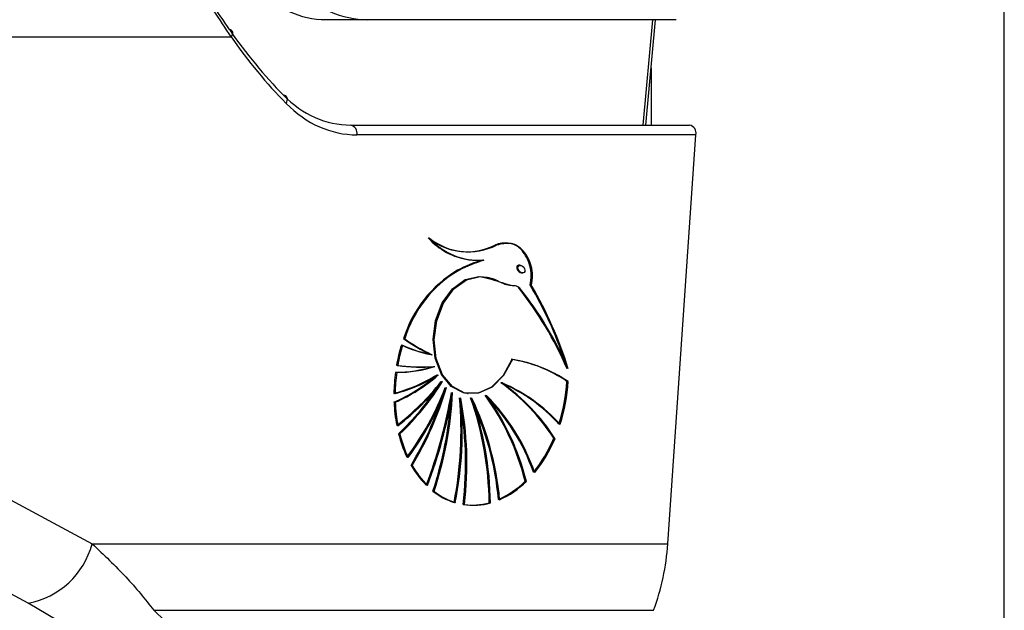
# Model space of a CAD drawing. Header units: millimetres. Extents: x 20 to 20084, y 40 to 15282.
# Tile 81 of 93: x 18226 to 18337, y 5227 to 5294. Entities that reach past the tile are written whole.
import ezdxf

# ---------------------------------------------------------------- set-up
doc = ezdxf.new("R2010")
doc.units = ezdxf.units.MM
doc.header["$LTSCALE"] = 2

msp = doc.modelspace()

# ---------------------------------------------------------------- linework, layer by layer
at = {"color": 8, "linetype": 'Continuous', "lineweight": 25}
for p, q in [((18337.5, 1636.83), (18337.5, 7366.6)), ((18296.51, 5282.13), (18297.61, 5294.09)), ((18297.4, 5288.63), (18297.4, 5282.13))]:
    msp.add_line(p, q, dxfattribs=at)
at = {"color": 7, "linetype": 'Continuous', "lineweight": 25}
for p, q in [((18265.26, 5294.09), (18260.51, 5294.09)), ((18300.24, 5294.09), (18265.26, 5294.09)), ((18296.8, 5282.13), (18297.9, 5294.09)), ((18194.5, 5292.13), (18249.75, 5292.13)), ((18263.31, 5282.13), (18301.78, 5282.13)), ((18302.48, 5281.03), (18264.01, 5281.03)), ((18299.31, 5234.63), (18302.48, 5281.03)), ((18275.64, 5267.81), (18275.71, 5267.8)), ((18278.36, 5266.8), (18278.43, 5266.79)), ((18275.5, 5265.65), (18275.42, 5265.66)), ((18282.62, 5266.21), (18282.52, 5266.22)), ((18282.71, 5265.38), (18282.86, 5265.36)), ((18283.76, 5263.95), (18283.83, 5263.94)), ((18269.37, 5257.9), (18269.3, 5257.91)), ((18272.47, 5256.09), (18272.54, 5256.08)), ((18272.8, 5254.74), (18272.87, 5254.73)), ((18273.18, 5253.79), (18273.25, 5253.78)), ((18273.65, 5253.04), (18273.72, 5253.03)), ((18280.42, 5252.9), (18280.49, 5252.89)), ((18287.84, 5253.05), (18287.99, 5253.03)), ((18274.1, 5252.35), (18274.17, 5252.34)), ((18268.29, 5250.69), (18268.22, 5250.7)), ((18274.81, 5251.78), (18274.88, 5251.77)), ((18275.72, 5251.17), (18275.79, 5251.16)), ((18276.57, 5251.67), (18276.64, 5251.66)), ((18276.99, 5251.17), (18277.06, 5251.16)), ((18278.64, 5251.46), (18278.71, 5251.45)), ((18210.36, 5247.29), (18233.96, 5234.63)), ((18268.81, 5247.09), (18268.74, 5247.1)), ((18286.36, 5246.6), (18286.5, 5246.58)), ((18270.24, 5243.51), (18270.17, 5243.52)), ((18272.7, 5240.6), (18272.63, 5240.61)), ((18283.1, 5241.71), (18283.24, 5241.69)), ((18279.1, 5239.27), (18279.17, 5239.26)), ((18233.96, 5234.63), (18299.31, 5234.63)), ((18234.36, 5223.36), (18226.71, 5227.89)), ((18240.98, 5227.08), (18297.69, 5227.08))]:
    msp.add_line(p, q, dxfattribs=at)
at = {"color": 7, "linetype": 'Continuous', "lineweight": 25, "flags": 128}
for points in [[(18249.75, 5292.13), (18249.84, 5292.28), (18249.9, 5292.43), (18249.93, 5292.57), (18249.91, 5292.69), (18249.86, 5292.8), (18249.78, 5292.88), (18249.67, 5292.93), (18249.52, 5292.96)], [(18255.99, 5284.59), (18256.06, 5284.76), (18256.11, 5284.93), (18256.12, 5285.09), (18256.09, 5285.23), (18256.03, 5285.35), (18255.94, 5285.44), (18255.82, 5285.49), (18255.68, 5285.52)], [(18276.7, 5266.85), (18277.45, 5266.79), (18278.29, 5266.81)], [(18276.5, 5251.68), (18276.13, 5251.75), (18274.72, 5252.47), (18273.6, 5253.83), (18272.88, 5255.67), (18272.65, 5257.79), (18272.94, 5259.96), (18273.7, 5261.96), (18274.86, 5263.56), (18276.3, 5264.6), (18277.86, 5264.96)], [(18281.59, 5255.54), (18280.6, 5253.73), (18279.28, 5252.41), (18277.76, 5251.72), (18276.2, 5251.74), (18274.79, 5252.47), (18273.67, 5253.82), (18272.95, 5255.66), (18272.72, 5257.78), (18273.01, 5259.95), (18273.77, 5261.95), (18274.94, 5263.55), (18276.37, 5264.59), (18277.93, 5264.95)], [(18281.66, 5255.53), (18280.67, 5253.72), (18279.35, 5252.4), (18277.83, 5251.71), (18276.28, 5251.73), (18274.86, 5252.46), (18273.74, 5253.81), (18273.02, 5255.65), (18272.79, 5257.77), (18273.08, 5259.94), (18273.84, 5261.94), (18275.01, 5263.54), (18276.44, 5264.58), (18278, 5264.94)], [(18226.71, 5227.89), (18216.48, 5233.39), (18203.13, 5240.56)]]:
    msp.add_lwpolyline(points, dxfattribs=at)
at = {"color": 7, "linetype": 'Continuous', "lineweight": 25}
for centre, radius, start, end in [((18263.11, 5281.23), 0.924, 347.8857, 77.5198), ((18301.58, 5281.23), 0.924, 347.8857, 77.5198), ((18277.84, 5274.48), 7.71, 221.7886, 261.5519), ((18276.6, 5274.81), 7.06, 230.9888, 296.9477), ((18277.81, 5274.34), 7.55, 221.5388, 274.1771), ((18276.67, 5274.81), 7.06, 230.9888, 296.9477), ((18277.88, 5274.33), 7.55, 221.5388, 274.1771), ((18276.57, 5274.84), 7.09, 235.2921, 261.8775), ((18276.49, 5274.99), 7.23, 262.6692, 296.6498), ((18282.64, 5251.84), 15.59, 106.1926, 117.5741), ((18282.71, 5251.83), 15.59, 106.1926, 117.5741), ((18282.78, 5251.82), 15.59, 106.1926, 117.5741), ((18282.37, 5253.88), 13.67, 120.5271, 162.8546), ((18282.44, 5253.87), 13.67, 120.5271, 162.8546), ((18282.51, 5253.86), 13.67, 120.5271, 162.8546), ((18250.62, 5238.4), 40.57, 23.3661, 38.5739), ((18250.69, 5238.39), 40.57, 23.3661, 38.5739), ((18250.76, 5238.38), 40.57, 23.3661, 38.5739), ((18246.27, 5241.8), 43.49, 18.3695, 30.6219), ((18246.18, 5241.71), 43.67, 17.7129, 30.6085), ((18246.09, 5241.62), 43.84, 17.0478, 30.595), ((18280.69, 5273.79), 19.54, 234.3536, 244.8797), ((18280.76, 5273.78), 19.54, 234.3536, 244.8797), ((18280.83, 5273.77), 19.54, 234.3536, 244.8797), ((18287.56, 5251.51), 19.35, 162.966, 169.9536), ((18287.63, 5251.5), 19.35, 162.966, 169.9536), ((18287.7, 5251.49), 19.35, 162.966, 169.9536), ((18275.17, 5270.42), 14.58, 245.2181, 259.022), ((18275.24, 5270.41), 14.58, 245.2181, 259.022), ((18275.31, 5270.4), 14.58, 245.2181, 259.022), ((18279.14, 5240.29), 15.45, 55.6961, 81.1293), ((18279.21, 5240.28), 15.45, 55.6961, 81.1293), ((18279.28, 5240.27), 15.45, 55.6961, 81.1293), ((18287.74, 5251.46), 19.53, 172.2558, 179.3472), ((18287.88, 5251.44), 19.53, 172.2558, 179.3472), ((18268.49, 5268.07), 13.97, 269.5843, 287.6755), ((18271.21, 5273.73), 19.04, 261.8582, 274.5904), ((18268.63, 5268.05), 13.97, 269.5843, 287.6755), ((18271.28, 5273.72), 19.04, 261.8582, 274.5904), ((18271.35, 5273.71), 19.04, 261.8582, 274.5904), ((18263.66, 5268.93), 17.83, 284.77, 301.9898), ((18260.82, 5267.74), 18.58, 293.4674, 311.3928), ((18263.73, 5268.92), 17.83, 284.77, 301.9898), ((18260.89, 5267.73), 18.58, 293.4674, 311.3928), ((18263.8, 5268.91), 17.83, 284.77, 301.9898), ((18260.96, 5267.72), 18.58, 293.4674, 311.3928), ((18249.79, 5272.01), 30.43, 308.0198, 321.4447), ((18249.86, 5272), 30.43, 308.0198, 321.4447), ((18249.93, 5271.99), 30.43, 308.0198, 321.4447), ((18248.29, 5268.75), 29.83, 313.4525, 328.2249), ((18248.36, 5268.74), 29.83, 313.4525, 328.2249), ((18266.75, 5233.95), 23.33, 32.8181, 54.3457), ((18272.86, 5235.43), 19.01, 42.1686, 66.7982), ((18272.93, 5235.42), 19.01, 42.1686, 66.7982), ((18266.82, 5233.94), 23.33, 32.8181, 54.3457), ((18268.36, 5254.12), 19.51, 342.3478, 356.8655), ((18268.43, 5254.11), 19.51, 342.3478, 356.8655), ((18268.5, 5254.1), 19.51, 342.3478, 356.8655), ((18248.34, 5268.64), 29.66, 313.432, 327.2936), ((18243.97, 5263.72), 32.14, 323.1414, 339.3064), ((18244.04, 5263.71), 32.14, 323.1414, 339.3064), ((18244.11, 5263.7), 32.14, 323.1414, 339.3064), ((18237.52, 5263.09), 38.12, 329.0996, 343.6435), ((18237.59, 5263.08), 38.12, 329.0996, 343.6435), ((18219.26, 5261.19), 56.27, 339.2659, 350.3756), ((18266.89, 5233.93), 23.33, 32.8181, 54.3457), ((18273, 5235.41), 19.01, 42.1686, 66.7982), ((18286.15, 5251.41), 17.94, 182.2684, 190.8181), ((18286.22, 5251.4), 17.94, 182.2684, 190.8181), ((18286.29, 5251.39), 17.94, 182.2684, 190.8181), ((18237.62, 5263.01), 37.93, 329.0818, 342.3853), ((18219.33, 5261.18), 56.27, 339.2659, 350.3756), ((18219.4, 5261.17), 56.27, 339.2659, 350.3756), ((18232.73, 5253.91), 42.06, 341.5622, 356.2613), ((18232.79, 5253.91), 42.07, 341.563, 357.094), ((18232.86, 5253.9), 42.07, 341.563, 357.094), ((18234.41, 5247.36), 41.42, 348.8153, 5.2904), ((18234.48, 5247.35), 41.42, 348.8153, 5.2904), ((18234.55, 5247.34), 41.42, 348.8153, 5.2904), ((18236.59, 5243.72), 39.76, 353.3163, 10.8219), ((18236.66, 5243.71), 39.76, 353.3163, 10.8219), ((18236.74, 5243.7), 39.76, 353.3163, 10.8219), ((18241.94, 5238.84), 37.09, 0.6793, 19.4403), ((18246.42, 5236.65), 33.79, 5.0825, 25.4752), ((18246.49, 5236.64), 33.79, 5.0825, 25.4752), ((18242.01, 5238.83), 37.09, 0.6793, 19.4403), ((18242.08, 5238.82), 37.09, 0.6793, 19.4403), ((18246.56, 5236.63), 33.79, 5.0825, 25.4752), ((18255.75, 5234.93), 28.19, 13.9255, 35.9336), ((18262.39, 5235.23), 22.92, 19.1165, 45.108), ((18262.46, 5235.22), 22.92, 19.1165, 45.108), ((18255.82, 5234.92), 28.19, 13.9255, 35.9336), ((18255.89, 5234.91), 28.19, 13.9255, 35.9336), ((18262.53, 5235.21), 22.92, 19.1165, 45.108), ((18282.96, 5250.66), 14.66, 194.0668, 205.1173), ((18283.03, 5250.65), 14.66, 194.0668, 205.1173), ((18283.1, 5250.65), 14.66, 194.0668, 205.1173), ((18271.84, 5252.68), 15.74, 320.8383, 337.2777), ((18271.91, 5252.67), 15.74, 320.8383, 337.2777), ((18271.99, 5252.66), 15.74, 320.8383, 337.2777), ((18279.36, 5248.76), 10.58, 209.6827, 225.0588), ((18279.43, 5248.75), 10.58, 209.6827, 225.0588), ((18279.5, 5248.74), 10.58, 209.6827, 225.0588), ((18277.33, 5246.53), 7.56, 231.5358, 252.3471), ((18275.99, 5248.88), 10.09, 293.8025, 314.776), ((18276.07, 5248.87), 10.09, 293.8025, 314.776), ((18276.14, 5248.86), 10.09, 293.8025, 314.776), ((18277.41, 5246.52), 7.56, 231.5358, 252.3471), ((18277.48, 5246.51), 7.56, 231.5358, 252.3471), ((18277.11, 5246.13), 7.11, 261.7644, 285.6609), ((18277.18, 5246.12), 7.11, 261.7644, 285.6609), ((18277.25, 5246.11), 7.11, 261.7644, 285.6609), ((18225.01, 5236.99), 9.25, 280.5843, 345.2321), ((18272.99, 5236.33), 26.37, 339.4672, 356.2963)]:
    msp.add_arc(centre, radius, start, end, dxfattribs=at)
for centre, major_axis, ratio, start_param, end_param in [((18262.35, 5314.09), (3.6, 19.84), 0.695466, 2.652484, 3.267139), ((18264.79, 5314.09), (-0.93, 19.99), 0.706346, 2.494194, 3.108849), ((18290.8, 5350.13), (10.62, 77.44), 0.700456, 2.491976, 2.64649), ((18291.5, 5350.03), (10.63, 78.45), 0.700621, 2.490812, 2.645326), ((18264.75, 5302.13), (2.83, 19.9), 0.699969, 2.649844, 3.240726), ((18265.45, 5302.03), (2.83, 20.91), 0.700621, 2.645326, 3.236207), ((18282.55, 5265.81), (-0.306, 0.369), 0.688328, 0.341899, 2.517328), ((18282.55, 5265.81), (-0.306, 0.369), 0.688328, 5.658921, 6.625085)]:
    msp.add_ellipse(centre, major_axis=major_axis, ratio=ratio, start_param=start_param, end_param=end_param, dxfattribs=at)
msp.add_ellipse((18282.69, 5265.79), major_axis=(-0.306, 0.369), ratio=0.688328, dxfattribs=at)
for points, knots in [([(18249.75, 5292.13), (18248.44, 5294.1), (18245.78, 5298.11), (18241.79, 5304.41), (18237.77, 5310.5), (18234.59, 5315.04), (18232.6, 5317.6), (18232.03, 5318.34)], [0, 0, 0, 0, 0.249767, 0.506053, 0.707933, 0.915373, 1, 1, 1, 1]), ([(18232.09, 5318.19), (18232.65, 5317.48), (18234.56, 5315.06), (18237.68, 5310.7), (18241.6, 5304.88), (18245.58, 5298.76), (18248.2, 5294.91), (18249.52, 5292.96)], [0, 0, 0, 0, 0.084418, 0.285732, 0.492992, 0.742846, 1, 1, 1, 1]), ([(18281.22, 5268.67), (18280.83, 5268.72), (18280.33, 5268.78), (18279.83, 5268.57), (18279.73, 5268.53)], [0, 0, 0, 0, 0.794956, 1, 1, 1, 1]), ([(18283.76, 5263.95), (18283.82, 5264.33), (18283.93, 5265.08), (18283.73, 5266.23), (18283.3, 5267.32), (18282.56, 5268.25), (18281.45, 5268.78), (18280.48, 5268.8), (18279.9, 5268.56), (18279.8, 5268.52)], [0, 0, 0, 0, 0.125845, 0.251052, 0.393403, 0.557567, 0.726466, 0.952102, 1, 1, 1, 1]), ([(18283.83, 5263.94), (18283.89, 5264.31), (18284, 5265.07), (18283.76, 5266.52), (18282.99, 5268.02), (18281.49, 5268.89), (18280.41, 5268.64), (18279.87, 5268.51)], [0, 0, 0, 0, 0.125863, 0.251162, 0.500722, 0.749637, 1, 1, 1, 1]), ([(18283.69, 5263.96), (18283.75, 5264.33), (18283.86, 5265.09), (18283.62, 5266.55), (18282.85, 5267.98), (18281.83, 5268.76), (18281.26, 5268.69), (18281.23, 5268.69)], [0, 0, 0, 0, 0.164231, 0.327726, 0.653361, 0.978154, 1, 1, 1, 1]), ([(18277.93, 5264.95), (18278.51, 5264.9), (18279.57, 5264.82), (18280.74, 5264), (18281.63, 5263.95), (18282.13, 5263.91), (18282.34, 5263.75), (18282.41, 5263.69)], [0, 0, 0, 0, 0.369936, 0.682977, 0.841031, 0.942257, 1, 1, 1, 1]), ([(18278, 5264.94), (18278.84, 5264.74), (18280.06, 5264.46), (18281.39, 5263.92), (18282.08, 5263.94), (18282.35, 5263.77), (18282.49, 5263.68)], [0, 0, 0, 0, 0.559889, 0.805798, 0.903562, 1, 1, 1, 1]), ([(18233.96, 5234.63), (18235.29, 5233.37), (18237.96, 5230.84), (18239.97, 5228.34), (18240.98, 5227.08)], [0, 0, 0, 0, 0.4969507, 1, 1, 1, 1])]:
    msp.add_open_spline(points, degree=3, knots=knots, dxfattribs=at)
at = {"color": 8, "linetype": 'Continuous', "lineweight": 25}
msp.add_open_spline([(18240.98, 5227.08), (18243.14, 5224.99), (18246.4, 5221.83), (18249.53, 5217.75), (18251.09, 5215.09), (18251.83, 5212.87), (18251.92, 5210.89), (18250.95, 5209.25), (18248.76, 5208.26), (18246.7, 5208.19), (18245.81, 5208.16)], degree=3, knots=[0, 0, 0, 0, 0.261449, 0.394649, 0.529054, 0.620725, 0.713578, 0.839793, 0.930624, 1, 1, 1, 1], dxfattribs=at)

doc.saveas('drawing.dxf')
